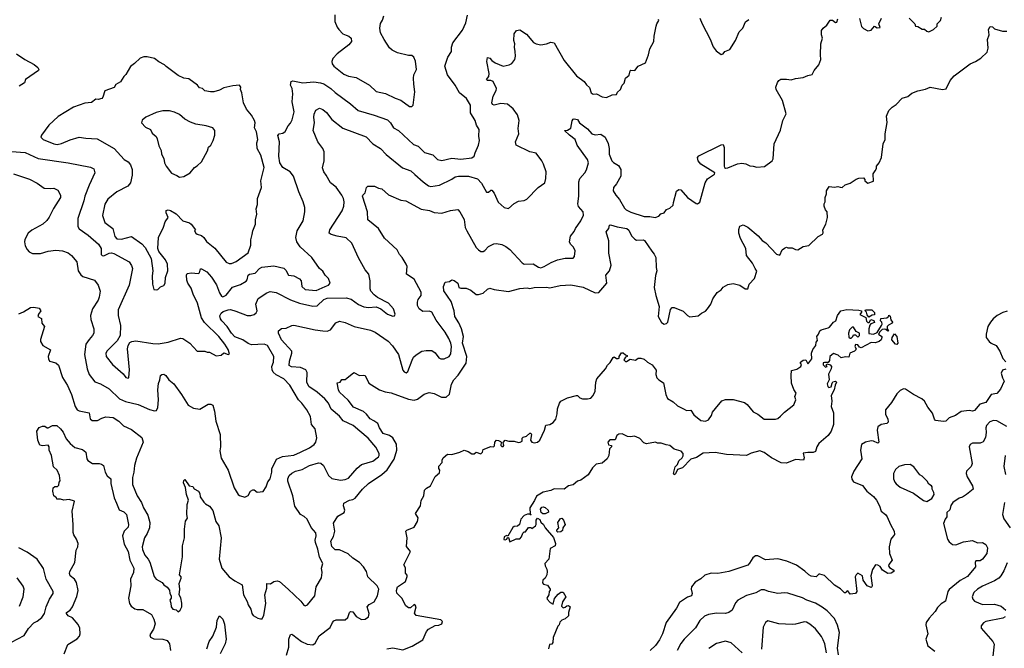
# Model space of a CAD drawing. Extents: x 1678759 to 1859541, y 384609 to 522867.
# Tile 28 of 256: x 1749109 to 1757962, y 388324 to 393972. Entities that reach past the tile are written whole.
import ezdxf

# ---------------------------------------------------------------- set-up
doc = ezdxf.new("R2010")
doc.units = 0

msp = doc.modelspace()

# ---------------------------------------------------------------- linework, layer by layer
at = {"layer": '0CON20XD'}
for points in [[(1749375, 392198), (1749352.9, 392167.1), (1749316.4, 392133.6), (1749218.3, 392081.7), (1749185, 392054.2), (1749155, 391997.5), (1749151.9, 391975), (1749158.7, 391938.7), (1749175.6, 391905.6), (1749195.7, 391885.7), (1749225, 391872), (1749295, 391871.9), (1749365, 391892.7), (1749435, 391900), (1749495, 391894.3), (1749545, 391875.6), (1749575, 391854), (1749622.9, 391795), (1749635.7, 391715), (1749658.5, 391678.5), (1749676.7, 391665), (1749781.2, 391631.2), (1749815.8, 391585.8), (1749832.3, 391532.3), (1749825, 391477.5), (1749815, 391451.2), (1749765.4, 391374.6), (1749744.5, 391315), (1749748.3, 391278.3), (1749775.7, 391195), (1749775.8, 391155.8), (1749765, 391133.8), (1749732.7, 391097.3), (1749702.9, 391055), (1749693.3, 390965), (1749715.7, 390835), (1749733.1, 390785), (1749785, 390717.5), (1749835, 390700.5), (1749912.5, 390655), (1750008.1, 390565), (1750061.7, 390541.7), (1750173.8, 390515), (1750275, 390468.6), (1750321.7, 390458.3), (1750338.6, 390461.4), (1750352.7, 390487.3), (1750357.1, 390555), (1750351.1, 390645), (1750357.3, 390702.7), (1750370.8, 390735), (1750373.9, 390776.1), (1750385.9, 390784.1), (1750405, 390785.8), (1750423.8, 390775), (1750451.2, 390735), (1750495, 390698.8), (1750564.2, 390605), (1750625, 390508.8), (1750671.2, 390481.2), (1750727.7, 390472.3), (1750805, 390516), (1750828.3, 390518.3), (1750845, 390507.5), (1750860.9, 390455), (1750872.2, 390365), (1750911.4, 390245), (1750915.8, 390135), (1750909.1, 390099.1), (1750922.2, 390032.2), (1750985, 389923.3), (1751038.8, 389765), (1751073.3, 389705), (1751085, 389696.7), (1751135, 389682.5), (1751165, 389697.5), (1751183.9, 389736.1), (1751205, 389747.5), (1751217, 389747), (1751245, 389727.5), (1751298.3, 389731.7), (1751326, 389775), (1751339.2, 389820.8), (1751360, 389845), (1751377.5, 389905), (1751377.5, 389935), (1751417.7, 390022.3), (1751472.4, 390047.6), (1751575, 390059.1), (1751633.5, 390086.5), (1751713.8, 390126.2), (1751756.7, 390155), (1751771.2, 390175), (1751782, 390215), (1751766, 390295), (1751734.3, 390335), (1751724.3, 390405), (1751690.6, 390465), (1751647.1, 390525), (1751615, 390557.5), (1751538.3, 390688.3), (1751483.5, 390745), (1751415, 390780.5), (1751387.8, 390805), (1751379.4, 390825), (1751377.2, 390855), (1751391.5, 390895), (1751394.2, 390945), (1751337.5, 391045), (1751307, 391057), (1751195, 391051.4), (1751163.3, 391063.3), (1751115, 391096.7), (1751045, 391121.6), (1751015, 391154.7), (1750976, 391216), (1750926.5, 391265), (1750914.3, 391285), (1750908, 391312), (1750922, 391335), (1750939.5, 391350.5), (1750985, 391366.1), (1751005, 391366.8), (1751053.8, 391353.8), (1751155, 391313.8), (1751186.3, 391313.7), (1751216.7, 391323.3), (1751235, 391338), (1751243.1, 391355), (1751231.1, 391415), (1751254.6, 391465.4), (1751331.7, 391518.3), (1751360.3, 391529.7), (1751415, 391520), (1751545, 391455.6), (1751624, 391424), (1751745, 391397.3), (1751785, 391401.8), (1751842.6, 391457.4), (1751875, 391471.1), (1752045, 391472.9), (1752090.8, 391460.8), (1752155, 391413.8), (1752205, 391392.1), (1752245, 391387.3), (1752315, 391391.9), (1752356.7, 391373.3), (1752415, 391327.1), (1752465, 391308.8), (1752478.3, 391311.7), (1752486.2, 391325), (1752470.8, 391375), (1752426.2, 391425), (1752325, 391475.8), (1752295, 391499.2), (1752265, 391534), (1752259.4, 391555), (1752261.9, 391625), (1752247.5, 391685), (1752215, 391723.3), (1752155, 391833.3), (1752096.2, 391965), (1752045, 392012), (1751965, 392025.6), (1751911.3, 392041.3), (1751891.2, 392055), (1751899.2, 392085), (1752008.8, 392255), (1752023.8, 392295), (1752025.9, 392334.1), (1752019.4, 392365), (1752005, 392394), (1751955, 392466.7), (1751904.7, 392504.7), (1751866.3, 392576.3), (1751842.7, 392605), (1751830.5, 392640.5), (1751846.1, 392705), (1751848.1, 392785), (1751834.2, 392815), (1751791.3, 392875), (1751746.7, 392975), (1751759.3, 393045), (1751752.5, 393095), (1751757.5, 393122.5), (1751772.3, 393157.7), (1751804.2, 393175.8), (1751835, 393165.6), (1751869.3, 393139.3), (1751915, 393074.2), (1752015, 392997.3), (1752225, 392920), (1752285, 392857.5), (1752353.4, 392813.4), (1752405, 392760), (1752551.7, 392641.7), (1752625, 392614), (1752660.7, 392580.7), (1752736.2, 392515), (1752785, 392479.2), (1752805, 392472.5), (1752883.3, 392485), (1752995, 392538.1), (1753025, 392560), (1753055, 392567.3), (1753145, 392564.5), (1753225, 392541.4), (1753262.2, 392502.2), (1753305, 392423.3), (1753325, 392421.2), (1753345, 392440), (1753355, 392440), (1753375, 392413.3), (1753411.2, 392331.2), (1753464.3, 392284.3), (1753505, 392276.2), (1753555, 392318.8), (1753595, 392341.2), (1753645, 392346.2), (1753670.5, 392359.5), (1753770, 392465), (1753830, 392505), (1753840, 392545), (1753843.6, 392603.6), (1753820, 392675), (1753803.8, 392705), (1753751.7, 392771.7), (1753697.5, 392785), (1753572, 392845), (1753567.1, 392875), (1753596.1, 392946.1), (1753592, 392995), (1753601.1, 393065), (1753585.5, 393115.5), (1753545, 393172), (1753495, 393214), (1753435, 393218.6), (1753375, 393202.5), (1753359.2, 393209.2), (1753354.2, 393225), (1753365.6, 393285), (1753394.2, 393335), (1753395.8, 393355), (1753367.1, 393415), (1753345, 393424.4), (1753316.7, 393426.7), (1753307.5, 393435), (1753327.6, 393462.4), (1753331.3, 393488.7), (1753309.2, 393595), (1753315, 393632.5), (1753335, 393626), (1753355, 393603.8), (1753385, 393584), (1753455, 393554), (1753510, 393565), (1753535, 393577.5), (1753562.5, 393615), (1753565.8, 393644.2), (1753565.7, 393685.7), (1753557.5, 393725), (1753560, 393755), (1753551.1, 393785), (1753556.2, 393845), (1753577.5, 393875), (1753605, 393881.2), (1753665, 393840.8), (1753727.9, 393767.9), (1753752.5, 393755), (1753795, 393746.9), (1753845, 393753.5), (1753885, 393770.5), (1753914.5, 393764.5), (1754004.4, 393605), (1754115, 393467.5), (1754184, 393415), (1754205, 393386.2), (1754233.8, 393363.8), (1754248.8, 393315), (1754265, 393302.5), (1754295, 393306.2), (1754345, 393280), (1754385, 393272.5), (1754435, 393297.5), (1754475, 393300), (1754485, 393320), (1754512.5, 393345), (1754527, 393383), (1754545, 393400), (1754557.5, 393445), (1754588, 393472), (1754597, 393513), (1754605, 393517.5), (1754640, 393515), (1754670, 393555), (1754737.5, 393585), (1754763.3, 393655), (1754775, 393710), (1754810, 393775), (1754813, 393823), (1754831.2, 393915), (1754836.7, 393935), (1754856.1, 393963.9), (1754853.3, 393975)], [(1749865, 391851.4), (1749914.5, 391875.5), (1749935, 391877.8), (1749955, 391871.4), (1750093.8, 391795), (1750113.4, 391763.4), (1750122.2, 391735), (1750094.1, 391585.9), (1749994.4, 391365), (1749995.7, 391315), (1750017.1, 391225), (1750011.4, 391135), (1749986, 391085), (1749894.4, 390995), (1749884.5, 390975), (1749886.7, 390945), (1749944.7, 390874.7), (1750039.7, 390789.7), (1750065, 390757.5), (1750085, 390750), (1750091.7, 390758.3), (1750096, 390825), (1750077.5, 391015), (1750084, 391045), (1750099.2, 391070.8), (1750118.8, 391081.2), (1750155, 391085.6), (1750305, 391060.9), (1750355, 391060), (1750445, 391075.6), (1750555, 391111.2), (1750575, 391106.2), (1750640, 391065), (1750705, 390992.5), (1750773, 390993), (1750793.6, 390983.6), (1750815, 390983.3), (1750877, 390953), (1750921.7, 390958.3), (1750945, 390977.5), (1750983.3, 390963.3), (1750995, 390970), (1750985, 391007.5), (1750955, 391055.8), (1750899.2, 391125), (1750772.1, 391252.1), (1750743.1, 391293.1), (1750708.9, 391425), (1750670, 391505), (1750651, 391561), (1750620, 391605), (1750610.7, 391630.7), (1750608.1, 391675), (1750615, 391690), (1750655, 391697.8), (1750715, 391691.2), (1750725, 391697.5), (1750735, 391733.3), (1750745, 391734), (1750792, 391705), (1750835, 391657.1), (1750878.8, 391588.8), (1750905, 391518.1), (1750925, 391486.9), (1750935, 391480.9), (1750965, 391497.3), (1751022.5, 391567.5), (1751095, 391593.8), (1751145, 391622.7), (1751154.1, 391635.9), (1751163.1, 391675), (1751175, 391684.4), (1751225, 391694.5), (1751265, 391737.5), (1751285, 391748.2), (1751395, 391760.6), (1751485, 391738.8), (1751502.1, 391722.1), (1751525.6, 391675.6), (1751575, 391670.5), (1751624, 391644), (1751638.9, 391625), (1751645.5, 391575), (1751675, 391548.5), (1751775, 391539.6), (1751855.3, 391574.7), (1751885, 391587.5), (1751901.2, 391605), (1751885, 391646.7), (1751855.7, 391675.7), (1751835, 391713.3), (1751805, 391736.2), (1751736, 391835), (1751631.3, 391931.3), (1751600.8, 391975), (1751593.1, 392015), (1751605.5, 392075), (1751657.5, 392165), (1751672.5, 392245), (1751671.9, 392285), (1751658.1, 392335), (1751618.9, 392425), (1751570.5, 392565), (1751540.6, 392605), (1751473.8, 392645), (1751449.5, 392685), (1751440.4, 392745), (1751445.6, 392875), (1751428.8, 392931.2), (1751440.8, 392945), (1751476.6, 392953.4), (1751495, 392966.2), (1751521.7, 393018.3), (1751545, 393042.5), (1751558.6, 393071.4), (1751578.6, 393145), (1751558.5, 393235), (1751565.5, 393305), (1751558.9, 393355), (1751544.3, 393385), (1751551.2, 393415), (1751565, 393422), (1751655, 393405.6), (1751755, 393412.7), (1751814.6, 393405.4), (1751842.5, 393395), (1751907.5, 393355), (1751945, 393318.1), (1752085, 393214.3), (1752151.2, 393155), (1752295, 393114.4), (1752415, 393072.5), (1752442.9, 393045), (1752471.4, 393001.4), (1752516.1, 392976.1), (1752650, 392850), (1752691.2, 392835), (1752714, 392815), (1752747.6, 392777.6), (1752825, 392756.7), (1752865, 392717.1), (1752905, 392708.1), (1752995, 392727.9), (1753075, 392718.2), (1753175, 392729.2), (1753196.7, 392745), (1753203.8, 392775), (1753236, 392845), (1753243.9, 392886.1), (1753238, 392925), (1753241.2, 392985), (1753216.7, 393025), (1753205.7, 393065), (1753161.1, 393135), (1753161.4, 393205), (1753125.8, 393265), (1753064, 393314), (1753024.4, 393384.4), (1752956, 393475), (1752933.3, 393555), (1752958.6, 393635), (1752990.8, 393685), (1752990.8, 393725), (1753004.3, 393765), (1753091.1, 393878.9), (1753121.1, 393945), (1753137, 394013)], [(1750591.2, 389395), (1750600, 389465), (1750617.7, 389492.3), (1750612.5, 389525), (1750614.3, 389615), (1750626, 389655), (1750609.2, 389705), (1750599.2, 389769.2), (1750581.7, 389811.7), (1750585, 389830), (1750595, 389840), (1750632.5, 389785), (1750666.1, 389776.1), (1750677, 389757), (1750715.9, 389735.9), (1750728, 389715), (1750733.3, 389685), (1750766.4, 389636.4), (1750780.7, 389620.7), (1750815, 389600), (1750845, 389563.3), (1750874.2, 389464.2), (1750899.2, 389425), (1750920, 389315), (1750903.4, 389123.4), (1750928.1, 389045), (1750994, 388965), (1751045, 388928.9), (1751110, 388895), (1751122.5, 388805), (1751156, 388745), (1751164, 388715), (1751188.8, 388675), (1751196.7, 388635), (1751208.3, 388618.3), (1751250, 388595), (1751275, 388587.5), (1751290, 388590), (1751305, 388620), (1751323.3, 388725), (1751314.3, 388805), (1751330, 388865), (1751332.5, 388905), (1751365, 388902.5), (1751395, 388922.5), (1751425, 388930), (1751445, 388924), (1751523.1, 388855), (1751637.8, 388747.8), (1751665, 388710), (1751675, 388706.7), (1751697.5, 388715), (1751763.3, 388795), (1751775.7, 388875), (1751822, 388958), (1751828.6, 389005), (1751822.9, 389045), (1751835.8, 389085), (1751803.9, 389143.9), (1751789.5, 389215), (1751769.2, 389275), (1751767.2, 389295), (1751775.5, 389335.5), (1751771.5, 389361.5), (1751729.4, 389409.4), (1751695, 389483.1), (1751668.3, 389508.3), (1751635, 389525.7), (1751582.2, 389602.2), (1751565.4, 389695), (1751520, 389825), (1751519.2, 389845), (1751530.8, 389875), (1751555, 389898.6), (1751588.8, 389915), (1751649.1, 389930.9), (1751715, 389965.5), (1751795, 389990.9), (1751816.6, 389986.6), (1751840.6, 389965), (1751886.5, 389875), (1751915, 389848.9), (1751993.4, 389833.4), (1752035, 389839.5), (1752065, 389852.5), (1752145, 389943.5), (1752183.6, 389976.3), (1752285.8, 390005.8), (1752335, 390043.1), (1752341.9, 390055), (1752342.5, 390075), (1752312.4, 390132.4), (1752241.7, 390211.7), (1752168.8, 390275), (1752106.2, 390326.2), (1752018.8, 390368.8), (1751985, 390408.2), (1751911.2, 390471.2), (1751885, 390525.7), (1751853.3, 390565), (1751785, 390624.1), (1751709.6, 390675), (1751691.2, 390715), (1751692.7, 390802.7), (1751681.1, 390825), (1751635, 390845.9), (1751553.8, 390853.8), (1751533.5, 390865), (1751534.6, 390904.6), (1751557.3, 390975), (1751554.7, 390994.7), (1751464.6, 391095), (1751436.2, 391155), (1751435, 391177.5), (1751462.7, 391197.3), (1751505, 391200), (1751555, 391225.6), (1751575, 391228.1), (1751765, 391184.5), (1751835, 391176.9), (1751875, 391174.4), (1751905, 391184.2), (1751952, 391248), (1751985, 391261.9), (1752035, 391251.9), (1752115.4, 391215.4), (1752262.8, 391182.8), (1752305, 391165.6), (1752421.9, 391081.9), (1752460.5, 391040.5), (1752515.5, 390965), (1752555, 390823.3), (1752565, 390808.8), (1752585, 390800), (1752599.4, 390810.6), (1752636.7, 390913.3), (1752651.5, 390938.5), (1752675, 390961.9), (1752725, 390992.2), (1752765, 391000), (1752815, 391000), (1752845, 390977.5), (1752878.8, 390935), (1752895, 390924), (1752925, 390925.6), (1752971.4, 390945), (1752985, 390970), (1752991.2, 391035), (1752986.4, 391065), (1752968.4, 391108.4), (1752935.5, 391165), (1752852.8, 391272.8), (1752815, 391343.1), (1752795, 391353.5), (1752735, 391349.6), (1752702.3, 391375), (1752686.7, 391405), (1752684.6, 391435), (1752692, 391458), (1752719.1, 391495), (1752720.5, 391525), (1752655, 391640.8), (1752588, 391685), (1752591.9, 391755), (1752585.5, 391775.5), (1752548.8, 391835), (1752523, 391863), (1752502.8, 391902.8), (1752389, 392009), (1752334.8, 392094.8), (1752238.8, 392175), (1752236.4, 392245), (1752191.9, 392385), (1752195, 392396.2), (1752216.2, 392415), (1752227.5, 392465), (1752240, 392475), (1752260, 392475), (1752300, 392475), (1752335, 392458), (1752365, 392452.5), (1752425, 392399.2), (1752535, 392350.6), (1752580, 392345), (1752718, 392268), (1752795, 392256.5), (1752835, 392240.9), (1752905, 392232.2), (1752981.7, 392258.3), (1753047.5, 392265), (1753068, 392245), (1753106.8, 392176.8), (1753115.8, 392105), (1753128.6, 392075), (1753214, 391925), (1753235, 391903.8), (1753255, 391890), (1753275, 391888), (1753292.1, 391897.9), (1753325, 391933.8), (1753372.4, 391957.6), (1753395, 391960), (1753445, 391951.9), (1753480, 391935), (1753515, 391905.7), (1753626.9, 391786.9), (1753646.2, 391776.2), (1753725, 391777.3), (1753775, 391747.3), (1753795, 391743.6), (1753825, 391753.3), (1753889.2, 391790.8), (1753945, 391814.5), (1754015, 391828.6), (1754085, 391828.8), (1754098.8, 391845), (1754104.1, 391894.1), (1754088.3, 391928.3), (1754062, 391955), (1754052, 391975), (1754062.3, 392027.7), (1754095, 392067.5), (1754106.2, 392095), (1754155.8, 392165), (1754180, 392215), (1754175.7, 392245), (1754134.7, 392294.7), (1754127.4, 392317.4), (1754135.8, 392385), (1754135.3, 392515), (1754144.8, 392545.2), (1754190.5, 392595), (1754206.8, 392623.2), (1754222.1, 392685), (1754214.5, 392715), (1754122.5, 392845), (1754104.6, 392894.6), (1754054, 392935), (1754007.5, 392975), (1754035, 392980), (1754064.2, 392995.8), (1754076.7, 393063.3), (1754085, 393076.7), (1754095, 393080), (1754125, 393073.8), (1754143.8, 393045), (1754215, 392992.5), (1754255, 392946.7), (1754285, 392937.8), (1754335, 392942.9), (1754372.9, 392915), (1754399.5, 392859.5), (1754410, 392815), (1754408.2, 392765), (1754434.8, 392704.8), (1754448.2, 392688.2), (1754493.2, 392663.2), (1754514.7, 392625), (1754513.5, 392565), (1754473.9, 392496.1), (1754447.5, 392465), (1754445.7, 392435), (1754468.6, 392395), (1754503.1, 392355), (1754547.4, 392277.4), (1754563, 392263), (1754605, 392242.5), (1754725, 392202.5), (1754775, 392202.5), (1754823, 392193), (1754855, 392207.5), (1754875, 392227.5), (1754903, 392237), (1754925, 392266.7), (1754955, 392277.5), (1754983.6, 392306.4), (1754988.8, 392328.8), (1755015, 392430), (1755035, 392447.5), (1755055, 392442.5), (1755115, 392373.3), (1755191.7, 392321.7), (1755205, 392317.5), (1755225, 392332.5), (1755271.4, 392505), (1755295, 392542.2), (1755357.3, 392582.7), (1755360, 392595), (1755233.1, 392675), (1755208.9, 392705), (1755202.5, 392735), (1755215, 392748), (1755415, 392848), (1755435, 392851.2), (1755443.9, 392823.9), (1755443.8, 392655), (1755445.5, 392645), (1755455, 392639.2), (1755475, 392641.6), (1755562.3, 392677.7), (1755603.6, 392683.6), (1755637.5, 392677.5), (1755675, 392657.5), (1755705, 392656.7), (1755737, 392647), (1755805, 392653.3), (1755875, 392702.5), (1755882.5, 392722.5), (1755894.3, 392855.7), (1755949.7, 392980.3), (1755970, 393065), (1756000, 393125), (1755967.5, 393245), (1755910, 393345), (1755908.8, 393365), (1755921.7, 393408.3), (1755934.1, 393425.9), (1755953.9, 393436.1), (1756002.7, 393437.3), (1756045, 393430.8), (1756085, 393444.2), (1756155, 393452.5), (1756195, 393471.2), (1756235, 393480), (1756252.5, 393515), (1756293.8, 393565), (1756314, 393615), (1756309.4, 393655), (1756313.1, 393755), (1756328.8, 393805), (1756320, 393835), (1756320, 393875), (1756332.5, 393895), (1756367.7, 393922.3), (1756395, 393966.7), (1756416.4, 393966.4), (1756445, 393947.5), (1756455, 393950), (1756465, 393980)], [(1751944, 394015), (1751943.8, 393955), (1751963.3, 393905), (1751977.5, 393885), (1752013.9, 393843.9), (1752043.3, 393833.3), (1752070, 393825), (1752090, 393805), (1752092.5, 393775), (1752067.5, 393745), (1751964.2, 393665.8), (1751925.9, 393624.1), (1751916.2, 393595), (1751920, 393575), (1751934, 393555), (1752025, 393483.1), (1752065, 393464.6), (1752135, 393453.5), (1752254.2, 393384.2), (1752315, 393327.3), (1752398.1, 393308.1), (1752485, 393265.6), (1752535, 393248.1), (1752615, 393193.3), (1752635, 393192.5)], [(1752635, 393192.5), (1752646.7, 393205), (1752663.3, 393325), (1752652.3, 393392.3), (1752651.2, 393445), (1752654.2, 393475.8), (1752676.5, 393525), (1752668.5, 393598.5), (1752653.8, 393635), (1752635, 393651.2), (1752605, 393651.2), (1752505, 393674.3), (1752458.3, 393698.3), (1752435, 393720), (1752385, 393792.5), (1752353.8, 393855), (1752348.8, 393895), (1752353.6, 393936.4), (1752371.7, 393968.3), (1752382.5, 394005)], [(1755225.6, 393985), (1755245.8, 393934.2), (1755317.2, 393797.2), (1755345, 393726.7), (1755370.5, 393690.5), (1755415, 393660), (1755433.6, 393666.4), (1755450, 393685), (1755495, 393702.5), (1755546.2, 393785), (1755577.7, 393862.3), (1755610, 393895), (1755635, 393952.5), (1755665, 393972.5)], [(1756661.2, 393981.2), (1756679.3, 393909.3), (1756695, 393892.5), (1756735, 393872.5), (1756765, 393877.5), (1756795, 393912.5), (1756818.3, 393898.3), (1756845, 393902.5), (1756833.3, 393935), (1756857.5, 393985)], [(1757106.7, 393985), (1757157.5, 393935), (1757165, 393912.5), (1757185, 393910), (1757225, 393887.5), (1757245, 393887.5), (1757265, 393870), (1757285, 393862.5), (1757325, 393882.5), (1757357.5, 393915), (1757360, 393935), (1757387.5, 393965), (1757396.1, 393993.9)], [(1754792.1, 391892.1), (1754814.2, 391865), (1754827.8, 391835), (1754831.1, 391745), (1754837.8, 391715), (1754825.5, 391674.5), (1754814.6, 391565), (1754828.2, 391495), (1754858.1, 391395), (1754850.8, 391305), (1754879.7, 391249.7), (1754905, 391235.8), (1754925, 391240.8), (1754935.4, 391254.6), (1754961.7, 391368.3), (1754975, 391386.2), (1754995, 391386.7), (1755075, 391353.8), (1755115, 391313.3), (1755135, 391302.5), (1755209.3, 391310.7), (1755240, 391335), (1755275, 391352.5), (1755295, 391372.5), (1755322.5, 391415), (1755342.5, 391465), (1755380.7, 391519.3), (1755416.4, 391543.6), (1755435, 391567.5), (1755475, 391593.3), (1755525, 391600), (1755585, 391586.2), (1755632.5, 391555), (1755656.1, 391553.9), (1755668.8, 391595), (1755717.5, 391645), (1755736.6, 391713.4), (1755722.1, 391735), (1755697.2, 391785), (1755643.2, 391853.2), (1755637.6, 391915), (1755590, 392005), (1755575.8, 392055), (1755574.2, 392085.8), (1755583.6, 392116.4), (1755615, 392130), (1755655, 392106.9), (1755748.4, 392028.4), (1755785, 391988.4), (1755817, 391967), (1755915, 391865.8), (1755945, 391857.5), (1755965, 391902.5), (1755985, 391920), (1756005, 391927.5), (1756015, 391922.5), (1756055, 391923.3), (1756085, 391906), (1756105.9, 391904.1), (1756155, 391932.5), (1756205, 391943.8), (1756290, 392025), (1756326.7, 392045), (1756333, 392057), (1756330, 392085), (1756358, 392135), (1756373.8, 392195), (1756370, 392245), (1756354.1, 392264.1), (1756343.8, 392295), (1756343.9, 392316.1), (1756352.5, 392335), (1756350, 392375), (1756363, 392407), (1756362.5, 392435), (1756388.3, 392471.7), (1756435, 392467.5), (1756465, 392472.5), (1756486.7, 392466.7), (1756505, 392463.3), (1756531.7, 392488.3), (1756575, 392502.5), (1756630.3, 392539.7), (1756655, 392548.8), (1756695, 392550), (1756707, 392537), (1756707.5, 392525), (1756735, 392503.3), (1756785, 392520), (1756783, 392587), (1756802.5, 392615), (1756812.5, 392635), (1756813.3, 392655), (1756837.5, 392685), (1756857, 392733), (1756871.9, 392855), (1756890.6, 392895), (1756890.6, 392945), (1756908.3, 393048.3), (1756903.3, 393105), (1756922.5, 393155), (1756953.8, 393185), (1756990.3, 393209.7), (1757045, 393266.2), (1757095, 393282.5), (1757129.3, 393310.7), (1757185, 393333.3), (1757255, 393347.5), (1757295, 393366.2), (1757405, 393344), (1757439.2, 393350.8), (1757475.8, 393425), (1757511.7, 393468.3), (1757656.2, 393575), (1757702.4, 393597.6), (1757750, 393625), (1757808.7, 393681.3), (1757817.1, 393715), (1757810.8, 393795), (1757827.5, 393835), (1757820.8, 393885), (1757835, 393910), (1757855, 393908.8), (1757875, 393890), (1757945, 393870), (1757985, 393867.5)], [(1749082, 393665), (1749155, 393613.3), (1749238.6, 393568.6), (1749273.4, 393543.4), (1749280.8, 393525), (1749278, 393515), (1749162.5, 393435), (1749151.2, 393405), (1749103.3, 393375)], [(1750335, 391543.3), (1750351.2, 391548.8), (1750375, 391572.5), (1750405, 391582.5), (1750415.8, 391605), (1750419.2, 391655), (1750441.9, 391715), (1750437.5, 391775), (1750421.1, 391815), (1750359.4, 391889.4), (1750351.1, 391915), (1750357.5, 392015), (1750403, 392107), (1750417.5, 392155), (1750443.3, 392195), (1750426.2, 392235), (1750425, 392257.5), (1750445, 392263.3), (1750466.1, 392256.1), (1750515, 392226.2), (1750575, 392163.3), (1750635, 392146.7), (1750650, 392135), (1750690, 392085), (1750680, 392075), (1750693.3, 392055), (1750705, 392044), (1750745, 392032), (1750765, 392016.2), (1750790.3, 391980.3), (1750865, 391918), (1750965, 391794), (1750992.1, 391782.1), (1751015, 391780.8), (1751055, 391798.6), (1751165, 391876.7), (1751188, 391945), (1751186.7, 391995), (1751200.7, 392040.7), (1751206.2, 392075), (1751230, 392135), (1751230.8, 392175), (1751242, 392225), (1751236.4, 392273.6), (1751247.7, 392312.3), (1751248.8, 392365), (1751283, 392463), (1751278.8, 392525), (1751306, 392645), (1751277.5, 392755), (1751244.1, 392815.9), (1751242.5, 392865), (1751250, 392895), (1751239.4, 392965), (1751221.1, 393001.1), (1751225.5, 393045), (1751220, 393065), (1751193.1, 393115), (1751149.1, 393169.1), (1751122.9, 393225), (1751106, 393315), (1751093.3, 393345), (1751096.4, 393366.4), (1751085, 393382.5), (1751025, 393378.8), (1750945, 393360), (1750905, 393338), (1750855, 393324), (1750825, 393323.8), (1750775, 393333.3), (1750752.5, 393352.5), (1750725, 393360), (1750707.5, 393385), (1750629.3, 393439.3), (1750586.1, 393446.1), (1750535, 393470), (1750425, 393550), (1750412.5, 393565), (1750361.7, 393591.7), (1750321.7, 393621.7), (1750255, 393637.5), (1750225, 393636.7), (1750193, 393627), (1750143, 393577), (1750105, 393550), (1750065, 393480), (1750045, 393460), (1750015, 393412.5), (1749975, 393390), (1749958.8, 393361.2), (1749875, 393332.5), (1749857.5, 393275), (1749847.5, 393265), (1749816.1, 393253.9), (1749795, 393257.5), (1749755, 393228.8), (1749695, 393222.5), (1749594.4, 393185.6), (1749455, 393102.5), (1749370, 393025), (1749306.1, 392933.9), (1749300, 392915), (1749320, 392895), (1749415, 392855.4), (1749445, 392849.6), (1749485, 392859.2), (1749563.2, 392893.2), (1749645, 392917.5), (1749705, 392907.1), (1749805, 392902.2), (1749958, 392815), (1750048.8, 392715), (1750084.3, 392694.3), (1750106.6, 392666.6), (1750119.2, 392625), (1750121.9, 392575), (1750104.5, 392505.5), (1750082.6, 392477.4), (1749983.8, 392426.2), (1749902.2, 392357.8), (1749874.5, 392315), (1749853.8, 392213.8), (1749875, 392150.8), (1749945.8, 392095.8), (1749966, 392025), (1749983.9, 392003.9), (1750025, 392000), (1750115, 392022.7), (1750207.8, 391957.8), (1750236.1, 391926.1), (1750291.5, 391825), (1750307.5, 391715), (1750301.7, 391671.7), (1750302.9, 391595), (1750316.7, 391546.7), (1750335, 391543.3)], [(1750545, 392557.5), (1750585, 392562.5), (1750642.5, 392595), (1750682.5, 392645), (1750705, 392657.5), (1750743.3, 392695), (1750797.7, 392792.3), (1750807.5, 392825), (1750826.7, 392845), (1750850, 392885), (1750863.3, 392935), (1750862.5, 392975), (1750845, 393000), (1750785, 393017.5), (1750693, 393033), (1750645, 393050.8), (1750595, 393079.2), (1750545, 393119.4), (1750499.8, 393139.8), (1750455, 393151.5), (1750395, 393153.6), (1750335, 393137.1), (1750243.4, 393096.6), (1750211.2, 393068.8), (1750203.8, 393045), (1750240, 393005), (1750284.2, 392984.2), (1750301.7, 392951.7), (1750335, 392921.2), (1750345, 392902.5), (1750359.1, 392839.1), (1750380, 392795), (1750384.5, 392764.5), (1750404.2, 392725), (1750410.8, 392685), (1750425, 392656.7), (1750475, 392593.8), (1750522.3, 392572.3), (1750545, 392557.5)], [(1749035, 392787.9), (1749159.2, 392779.2), (1749276.7, 392725), (1749545, 392685.6), (1749745, 392648), (1749775, 392631.2), (1749785.6, 392594.4), (1749733.5, 392485), (1749695.5, 392385), (1749687.3, 392345), (1749633.1, 392185), (1749632.9, 392115), (1749645, 392092.5), (1749725, 392036.9), (1749819.2, 391955), (1749841.9, 391915), (1749842.7, 391862.7), (1749851.9, 391851.9), (1749865, 391851.4)], [(1749055, 392585.5), (1749197.6, 392537.6), (1749265, 392504.3), (1749328.3, 392458.3), (1749385, 392454), (1749415, 392458.6), (1749450.9, 392440.9), (1749477.1, 392395), (1749475.7, 392375), (1749413.1, 392275), (1749375, 392198)], [(1751508.5, 388261.5), (1751529.6, 388335), (1751528.6, 388405), (1751545, 388447.5), (1751555, 388450), (1751565, 388443.8), (1751643.8, 388383.8), (1751695, 388361.5), (1751745, 388354.5), (1751765, 388370), (1751801.4, 388435), (1751900.6, 388509.4), (1751921.2, 388555), (1751935, 388571.1), (1751955, 388578.9), (1752035, 388578.6), (1752059.8, 388600.2), (1752075.7, 388644.3), (1752085, 388653.8), (1752105, 388650), (1752135, 388608), (1752182.8, 388582.8), (1752215, 388585.6), (1752245.6, 388605), (1752252.2, 388635), (1752233.8, 388695), (1752252.1, 388717.9), (1752295, 388742), (1752326.7, 388795), (1752339.2, 388855), (1752323.5, 388885), (1752238.9, 388965), (1752226.1, 389015), (1752200.4, 389055), (1752164.4, 389094.4), (1752105, 389134.1), (1752061.2, 389171.2), (1751985, 389209.5), (1751945, 389208), (1751917.2, 389237.2), (1751905.6, 389285), (1751931.5, 389328.5), (1751941.5, 389375), (1751931.2, 389448.8), (1751970.3, 389509.7), (1752026.2, 389545), (1752032, 389565), (1752020, 389605), (1752023, 389627), (1752073.3, 389655), (1752105, 389662), (1752125, 389674), (1752192.9, 389755), (1752245, 389804.5), (1752365, 389884.5), (1752413, 389927), (1752477.7, 390022.3), (1752501.4, 390105), (1752497.5, 390157.5), (1752465, 390213.8), (1752435, 390235.3), (1752376.9, 390255), (1752345.4, 390305), (1752329.2, 390345), (1752292.6, 390367.4), (1752261.2, 390385), (1752228.3, 390428.3), (1752201.7, 390451.7), (1752109.7, 390489.7), (1752061.9, 390551.9), (1751986, 390625), (1751974.3, 390645), (1751965, 390710), (1751990, 390715), (1752005, 390737.5), (1752035, 390740), (1752050.5, 390749.5), (1752115, 390803.3), (1752165, 390775.8), (1752205, 390779.2), (1752214.3, 390774.3), (1752247.5, 390705), (1752345, 390646.5), (1752395, 390628.2), (1752448, 390618), (1752605, 390561.5), (1752655, 390552.9), (1752685, 390561.4), (1752745, 390607.5), (1752792.3, 390622.3), (1752835, 390614.3), (1752901.4, 390581.4), (1752945, 390580.8), (1752973.6, 390606.4), (1752992.6, 390697.4), (1753014.1, 390735.9), (1753052.9, 390777.1), (1753124.4, 390885), (1753130, 390945), (1753089.8, 391065), (1753098.5, 391125), (1753083.1, 391195), (1753058.3, 391248.3), (1753022.5, 391305), (1753016.9, 391355), (1752989.7, 391439.7), (1752921.9, 391535), (1752918.8, 391575), (1752935, 391612.5), (1752975, 391620), (1752995, 391633.3), (1753015, 391628), (1753048.8, 391605), (1753056.7, 391566.7), (1753075, 391560), (1753125, 391560), (1753165, 391541.2), (1753215, 391503.3), (1753235, 391501.2), (1753275, 391513.8), (1753315, 391551.4), (1753335, 391560.6), (1753375, 391547.5), (1753505, 391529.2), (1753605, 391555.7), (1753672, 391562), (1753695, 391556), (1753735, 391564.2), (1753845, 391569.2), (1753875, 391561.4), (1753967.6, 391582.4), (1754065, 391590), (1754175, 391567.8), (1754285, 391517.1), (1754315, 391522), (1754388.6, 391605), (1754380, 391675), (1754412.5, 391715), (1754427.5, 391765), (1754407.8, 391875), (1754407.5, 391985), (1754383.3, 392065), (1754407.5, 392095), (1754412.5, 392125), (1754420, 392130), (1754480.4, 392110.4), (1754568, 392095), (1754585, 392080), (1754610.5, 392030.5), (1754639.1, 391999.1), (1754655, 391992.2), (1754715, 391993.3), (1754727.4, 391987.4), (1754792.1, 391892.1)], [(1749102.1, 391327.9), (1749145, 391346.9), (1749205, 391386.9), (1749235, 391390), (1749285, 391380), (1749300, 391355), (1749277.5, 391325), (1749273.8, 391305), (1749306, 391286), (1749308.8, 391245), (1749333.3, 391215), (1749295, 391097.5), (1749295, 391080), (1749316.2, 391045), (1749385.9, 391005.9), (1749366.7, 390945), (1749367.5, 390925), (1749377.5, 390905), (1749435, 390888), (1749457.9, 390867.9), (1749495.4, 390755.4), (1749538.9, 390685), (1749575.6, 390605), (1749607.1, 390495), (1749627.1, 390467.1), (1749645, 390458.2), (1749735, 390439.2), (1749743.8, 390385), (1749760.7, 390370.7), (1749809.7, 390370.3), (1749847.3, 390392.7), (1749882.4, 390402.4), (1749948.4, 390398.4), (1750000, 390365), (1750041.7, 390321.7), (1750115, 390289.4), (1750207.9, 390217.9), (1750218.1, 390175), (1750158.3, 390031.7), (1750141.8, 389965), (1750136.7, 389905), (1750122.1, 389857.9), (1750123.3, 389795), (1750166.5, 389695), (1750204.5, 389635), (1750222.7, 389585), (1750260.2, 389520.2), (1750278.2, 389455), (1750276.5, 389405), (1750256.2, 389353.8), (1750231.1, 389315), (1750210.5, 389235), (1750212, 389212), (1750235, 389162), (1750265.3, 389125.3), (1750278.5, 389098.5), (1750317.7, 388967.7), (1750336.4, 388946.4), (1750390, 388915), (1750405, 388893.3), (1750433.9, 388873.9), (1750457, 388847), (1750460, 388815), (1750470, 388795), (1750470, 388775), (1750460, 388755), (1750469.3, 388729.3), (1750471.2, 388695), (1750485, 388676.7), (1750515, 388670), (1750535, 388652.5), (1750552.5, 388665), (1750566.2, 388695), (1750568.3, 388728.3), (1750557, 388777), (1750542.5, 388805), (1750550, 388855), (1750542, 388905), (1750562.5, 388955), (1750562.5, 388965), (1750547.5, 388985), (1750572, 389145), (1750572, 389245), (1750592, 389315), (1750591.2, 389395)], [(1752411.1, 388318.9), (1752465, 388326.7), (1752555, 388310.4), (1752638.1, 388341.9), (1752735, 388398.6), (1752766.4, 388475), (1752784.2, 388495.8), (1752845, 388529.2), (1752877.9, 388532.1), (1752906, 388545), (1752912, 388565), (1752895, 388579.2), (1752675, 388618.8), (1752659.3, 388639.3), (1752673.3, 388695), (1752665, 388712.5), (1752655, 388717.5), (1752623.6, 388686.4), (1752605, 388686.7), (1752581.2, 388705), (1752543.8, 388775), (1752500.7, 388819.3), (1752496.4, 388843.6), (1752505, 388876.7), (1752577.5, 388925), (1752591.7, 388968.3), (1752591.7, 388981.7), (1752578.3, 388998.3), (1752577, 389047), (1752563.3, 389075), (1752622.5, 389195), (1752588.3, 389238.3), (1752593.3, 389315), (1752580, 389375), (1752590, 389385), (1752655, 389413.3), (1752687, 389463), (1752693.3, 389495), (1752667.5, 389535), (1752712, 389605), (1752718.3, 389651.7), (1752743.8, 389695), (1752750, 389745), (1752766.2, 389763.8), (1752803.8, 389785), (1752843.8, 389866.2), (1752885, 389900), (1752887.5, 389925), (1752878.3, 389938.3), (1752878.3, 389961.7), (1752908.3, 389991.7), (1752907.5, 390015), (1752917.5, 390035), (1752955, 390066.7), (1752995, 390066.2), (1753067.5, 390085), (1753105, 390104), (1753143, 390093), (1753175, 390072), (1753195, 390071.2), (1753215, 390086.7), (1753255, 390070), (1753270, 390085), (1753275, 390110), (1753345, 390137.5), (1753370, 390135), (1753377, 390143), (1753382.5, 390175), (1753395, 390192.5), (1753415, 390191.2), (1753431.7, 390181.7), (1753437.5, 390175), (1753434.2, 390145), (1753445, 390136.2), (1753455, 390136.7), (1753461.2, 390145), (1753457.5, 390172.5), (1753475, 390193.3), (1753506.1, 390186.1), (1753555, 390186.2), (1753595, 390172), (1753610, 390175), (1753627.5, 390185), (1753628.3, 390211.7), (1753635, 390220), (1753665, 390230), (1753695, 390257.5), (1753705, 390257.5), (1753712.5, 390245), (1753702.5, 390195), (1753713.3, 390175), (1753735, 390169.2), (1753766.2, 390175), (1753785.7, 390195), (1753827.1, 390285), (1753840.7, 390329.3), (1753876.1, 390333.9), (1753906.6, 390353.4), (1753928.6, 390381.4), (1753941.7, 390431.7), (1753944.4, 390475), (1753961.5, 390525), (1753974.7, 390545.3), (1754035, 390575.6), (1754115, 390596.2), (1754125.9, 390595.9), (1754146.7, 390575), (1754170, 390565), (1754214.4, 390564.4), (1754245, 390571.9), (1754264.6, 390595.4), (1754284.4, 390635), (1754290, 390715), (1754299.2, 390745), (1754376, 390835), (1754395, 390868.8), (1754419.4, 390890.6), (1754445, 390936.7), (1754455, 390942.5), (1754475, 390927.5), (1754491.7, 390928.3), (1754498.3, 390931.7), (1754500, 390945), (1754521.7, 390978.3), (1754535, 390980), (1754555, 390960), (1754570, 390955), (1754570, 390945), (1754555, 390940), (1754540, 390915), (1754555, 390900), (1754565, 390900), (1754597, 390923), (1754645, 390912.5), (1754670.5, 390929.5), (1754695, 390932), (1754725, 390921.2), (1754755, 390893.3), (1754795, 390870), (1754831.7, 390821.7), (1754828, 390785), (1754838.8, 390755), (1754855.7, 390735.7), (1754897.7, 390707.7), (1754917.5, 390605), (1754935, 390568.8), (1754985, 390538), (1755025, 390503.8), (1755085, 390471.2), (1755105, 390461.2), (1755142.5, 390462.5), (1755170.3, 390420.3), (1755235, 390371.9), (1755275, 390365.6), (1755302.4, 390377.6), (1755330, 390415), (1755338.9, 390445), (1755365, 390479.2), (1755423.8, 390546.2), (1755455, 390559.5), (1755525, 390559.5), (1755625, 390531.8), (1755649.4, 390515), (1755705, 390447.5), (1755745, 390427.5), (1755802.9, 390382.9), (1755905, 390381.9), (1755925, 390389.2), (1755949.8, 390410.2), (1755984.7, 390445.3), (1756069.1, 390510.9), (1756088.8, 390555), (1756080, 390585), (1756091.2, 390615), (1756068.3, 390648.3), (1756048.9, 390705), (1756044.4, 390775), (1756048.8, 390821.2), (1756097.3, 390832.7), (1756132.5, 390855), (1756140, 390875), (1756130, 390885), (1756130, 390895), (1756155, 390913.3), (1756176.4, 390916.4), (1756195, 390880), (1756205, 390890), (1756232.5, 390925), (1756230, 390975), (1756241.7, 391008.3), (1756266.7, 391045), (1756270, 391075), (1756281.7, 391088.3), (1756277.5, 391125), (1756292.5, 391145), (1756302.5, 391175), (1756314.2, 391185.8), (1756378, 391202), (1756389.5, 391210.5), (1756425, 391253.3), (1756446.7, 391265), (1756462, 391315), (1756492.5, 391355), (1756545, 391367.5), (1756655, 391363.3), (1756677.5, 391355), (1756677.5, 391345), (1756661.7, 391321.7), (1756716.7, 391296.7), (1756723, 391263), (1756735, 391250), (1756748.3, 391251.7), (1756762.5, 391277.5), (1756789.3, 391269.3), (1756795, 391250), (1756761.7, 391238.3), (1756753, 391227), (1756743, 391193), (1756743, 391153), (1756785, 391147.5), (1756820, 391160), (1756857.5, 391225)], [(1756857.5, 391225), (1756862.5, 391235), (1756860, 391255), (1756850, 391265), (1756851.7, 391288.3), (1756907, 391293), (1756920, 391305), (1756923, 391317), (1756937, 391307), (1756942.5, 391275), (1756957.5, 391255), (1756952.5, 391245), (1756921.7, 391228.3), (1756910, 391215), (1756907.5, 391195), (1756920, 391175), (1756915, 391172.5), (1756897.5, 391187.5), (1756885, 391190), (1756863, 391187), (1756843.3, 391166.7), (1756830, 391145), (1756860, 391125), (1756860, 391115), (1756853.6, 391096.4), (1756838.3, 391081.7), (1756800.7, 391069.3), (1756765, 391071.2), (1756675.7, 391024.3), (1756658.8, 391028.8), (1756645, 391050), (1756625, 391052.5), (1756617.5, 391035), (1756630, 391015), (1756626.2, 391005), (1756615, 390994), (1756572.5, 390975), (1756565, 390940), (1756535, 390942.5), (1756494, 390934), (1756467.7, 390957.7), (1756425, 390972.5), (1756392.5, 390945), (1756389.3, 390910.7), (1756378.3, 390891.7), (1756345, 390892.5), (1756335, 390887.5), (1756335, 390870), (1756355, 390850), (1756370, 390855), (1756360, 390865), (1756365, 390880), (1756395, 390870), (1756407.5, 390855), (1756406.4, 390833.6), (1756381.7, 390788.3), (1756387.5, 390735), (1756370.7, 390699.3), (1756376.7, 390675), (1756385, 390666.7), (1756405, 390672.5), (1756413, 390707), (1756421.7, 390718.3), (1756445, 390722.5), (1756452.5, 390715), (1756440.7, 390689.3), (1756433.8, 390645), (1756404.3, 390595), (1756411.2, 390545), (1756405.8, 390495), (1756425, 390440), (1756427.5, 390335), (1756406.9, 390275), (1756378.1, 390235), (1756294.2, 390165), (1756276, 390135), (1756265, 390093.3), (1756245, 390082.5), (1756195.8, 390084.2), (1756153.6, 390076.4), (1756161.2, 390035), (1756155.8, 390014.2), (1756085, 390018.8), (1756005, 389987.5), (1755955, 389989.2), (1755868.8, 390035), (1755802.1, 390082.1), (1755765, 390096.9), (1755685, 390078), (1755645, 390057.5), (1755465, 390065.6), (1755362.7, 390082.7), (1755255, 390078.1), (1755195, 390039.2), (1755145, 390022), (1755070, 389945), (1755025, 389930), (1755005, 389890), (1754995, 389882.5), (1754987.5, 389895), (1755003.3, 389955), (1755022.5, 389975), (1755035, 390007.5), (1755065.9, 390034.1), (1755075.8, 390054.2), (1755075.5, 390075.5), (1755055.4, 390095.4), (1754995, 390113.1), (1754955, 390146.7), (1754920.9, 390150.9), (1754876.1, 390166.1), (1754845, 390166), (1754825, 390175.7), (1754745, 390160), (1754720, 390170), (1754685, 390207.5), (1754652.5, 390225), (1754635, 390230), (1754605, 390223.8), (1754575, 390227.5), (1754525, 390250), (1754495, 390247.5), (1754477.5, 390235), (1754462.5, 390197.5), (1754415, 390196.2), (1754398.8, 390175), (1754403.3, 390153.3), (1754430, 390145), (1754430, 390135), (1754413, 390117), (1754406.7, 390055), (1754390, 390025), (1754345, 389986.7), (1754293.2, 389976.8), (1754260, 389945), (1754219.1, 389880.9), (1754155, 389834.3), (1754125, 389824.2), (1754085, 389793.3), (1754045, 389783.8), (1754005, 389752.5), (1753915, 389755.7), (1753885, 389741.2), (1753815, 389727.1), (1753755, 389692), (1753738.6, 389651.4), (1753697.5, 389585), (1753700, 389530), (1753708.3, 389521.7), (1753700, 389530), (1753675, 389530), (1753645, 389516.7), (1753613.8, 389485), (1753602.5, 389435), (1753585, 389422.5), (1753555, 389416.7), (1753542.3, 389407.7), (1753498.3, 389331.7), (1753485, 389336.2), (1753464, 389325), (1753461.2, 389301.2), (1753475, 389297.5), (1753490, 389305), (1753495, 389320), (1753505, 389320), (1753515, 389280), (1753573, 389307), (1753605, 389307.5), (1753622.5, 389325), (1753631.7, 389358.3), (1753645, 389370), (1753658.3, 389371.7), (1753685, 389410), (1753705, 389410), (1753715, 389400), (1753746.4, 389423.6), (1753752.5, 389435), (1753754, 389476), (1753765, 389492.5), (1753785, 389482.5), (1753796.4, 389456.4), (1753817.5, 389435), (1753833.3, 389405), (1753908.3, 389318.3), (1753926.7, 389265), (1753922.5, 389245), (1753879.3, 389220.7), (1753866.2, 389125), (1753832, 389085), (1753833.3, 389065), (1753850, 389035), (1753852.5, 389015), (1753847.5, 388985), (1753832.5, 388955), (1753813.3, 388935), (1753810.7, 388910.7), (1753819.3, 388899.3), (1753855, 388890), (1753880, 388855), (1753880, 388845), (1753870, 388835), (1753867, 388803), (1753850, 388775), (1753852.5, 388765), (1753877.5, 388735), (1753905, 388720), (1753919.3, 388770.7), (1753950.5, 388809.5), (1753975, 388827.5), (1753995, 388827.5), (1754020, 388785), (1753989.3, 388740.7), (1753981.7, 388701.7), (1753995, 388688.8), (1754015, 388693.3), (1754030, 388705), (1754045, 388707.5), (1754060, 388695), (1754043.8, 388645), (1754042.5, 388615), (1754015, 388587.5), (1753985, 388577.5), (1753965, 388560), (1753960, 388535), (1753948.3, 388521.7), (1753905, 388420), (1753902.5, 388375), (1753895, 388360), (1753871.7, 388358.3), (1753865, 388320)], [(1756745, 391300), (1756729.3, 391319.3), (1756722.5, 391345), (1756710, 391355), (1756715, 391366.2), (1756770, 391365), (1756795, 391340), (1756795, 391320), (1756773, 391317), (1756745, 391300)], [(1757986.6, 391353.4), (1757949.1, 391340.9), (1757897.4, 391312.6), (1757862.9, 391285), (1757836.7, 391255), (1757815.5, 391215), (1757798.1, 391145), (1757799.2, 391115), (1757825, 391080), (1757845, 391064), (1757888, 391045), (1757922.4, 390992.4), (1757948, 390928), (1757975, 390896.2)], [(1756585, 391110), (1756600, 391125), (1756605, 391140), (1756625, 391140), (1756645, 391120), (1756660, 391135), (1756660, 391155), (1756631.7, 391171.7), (1756605, 391210), (1756595, 391210), (1756570, 391185), (1756560, 391155), (1756565, 391120), (1756575, 391110), (1756585, 391110)], [(1756995, 391052), (1756982.5, 391055), (1756950, 391095), (1756952.5, 391115), (1756975, 391150), (1756996.4, 391126.4), (1757006.2, 391065), (1756995, 391052)], [(1757975, 390830.8), (1757945.8, 390824.2), (1757934, 390795), (1757944.5, 390754.5), (1757960, 390725), (1757928.8, 390651.2), (1757895, 390612), (1757845, 390603.3), (1757797, 390533), (1757742.7, 390517.3), (1757695, 390459.4), (1757675, 390454.6), (1757645, 390460.6), (1757575, 390451.2), (1757524.2, 390415.8), (1757466.7, 390395), (1757435, 390363.8), (1757415, 390360.8), (1757345, 390371.2), (1757335, 390382.5), (1757316.6, 390436.6), (1757275, 390489.4), (1757245, 390543.1), (1757220, 390565), (1757145, 390602.9), (1757075, 390652.5), (1757055, 390656), (1757025, 390639.2), (1756995, 390609.2), (1756948.3, 390531.7), (1756892.5, 390465), (1756892.9, 390425), (1756914.4, 390385), (1756919.2, 390355), (1756905, 390342.9), (1756855.7, 390334.3), (1756825, 390312.5), (1756820, 390285), (1756833.3, 390175), (1756825, 390166.7), (1756785, 390185.8), (1756765, 390188.6), (1756712.7, 390177.3), (1756676.7, 390155), (1756668, 390105), (1756680, 390025), (1756610.5, 389915), (1756589.4, 389865), (1756592.6, 389842.6), (1756605, 389819.2), (1756687.1, 389787.1), (1756725, 389735.7), (1756785, 389688.9), (1756814.4, 389655), (1756841.1, 389605), (1756855, 389556.7), (1756895, 389526), (1756910, 389505), (1756938, 389435), (1756971.2, 389375), (1756973.8, 389345), (1756965.6, 389334.4), (1756941.4, 389305), (1756927.1, 389235), (1756930.8, 389175), (1756954.2, 389115), (1756923, 389077), (1756922, 389065), (1756929.5, 389049.5), (1756970, 389025), (1756967.5, 389015), (1756945, 388998.8), (1756915, 388996.7), (1756866.7, 389025), (1756845, 389058.8), (1756825, 389070), (1756805, 389072.5), (1756778.3, 389031.7), (1756762.5, 388975), (1756773.3, 388886.7), (1756772.5, 388875), (1756765, 388870), (1756728.8, 388885), (1756694, 388935), (1756686, 388975), (1756645, 389000), (1756628.8, 388985), (1756622, 388965), (1756635.8, 388835), (1756625, 388817.5), (1756575, 388810), (1756555, 388840), (1756540, 388835), (1756538.3, 388821.7), (1756525, 388822.5), (1756488.8, 388858.8), (1756435, 388891.9), (1756345, 388978.1), (1756305, 388991.2), (1756295, 388988.8), (1756270, 388965), (1756225, 388972.9), (1756203.7, 388983.7), (1756167.8, 389017.8), (1756095, 389070.8), (1756007.3, 389107.3), (1755926.6, 389126.6), (1755815, 389120), (1755745, 389154.3), (1755725, 389154.3), (1755702.6, 389137.4), (1755672.6, 389087.4), (1755655, 389071.9), (1755485, 389013.5), (1755385, 388994.4), (1755325, 388998), (1755269.5, 388980.5), (1755233, 388947), (1755183.3, 388916.7), (1755150, 388875), (1755146, 388855), (1755155.8, 388815), (1755150, 388795), (1755115, 388782.9), (1755041.4, 388735), (1755014.4, 388685), (1754920.6, 388555), (1754889.1, 388455), (1754860.9, 388399.1), (1754825, 388350), (1754777.1, 388305)], [(1749510, 388275), (1749542.1, 388357.9), (1749625, 388410), (1749646.6, 388433.4), (1749652.5, 388455), (1749649.4, 388505), (1749636.3, 388536.3), (1749585, 388597.5), (1749544.6, 388614.6), (1749528.8, 388635), (1749530, 388645), (1749564.4, 388665.6), (1749584.5, 388695.5), (1749621.8, 388788.2), (1749636.4, 388843.6), (1749621.4, 388915), (1749600.8, 388945), (1749562, 388975), (1749556, 388995), (1749558.8, 389015), (1749603.8, 389095), (1749616.2, 389205), (1749631.2, 389235), (1749636.2, 389265), (1749620, 389305), (1749595, 389342.5), (1749589.2, 389365), (1749591.2, 389435), (1749582, 389555), (1749602.5, 389645), (1749555, 389660), (1749505, 389654), (1749475, 389663.3), (1749443.6, 389663.6), (1749440, 389675), (1749417.5, 389695), (1749407.5, 389735), (1749410, 389765), (1749425, 389777.5), (1749448.3, 389778.3), (1749461.7, 389788.3), (1749463.3, 389815), (1749471.7, 389828.3), (1749466.7, 389875), (1749446.2, 389925), (1749413.3, 389955), (1749395.7, 390055.7), (1749374.1, 390104.1), (1749374.1, 390134.1), (1749365, 390150), (1749315, 390143.3), (1749290, 390150), (1749272, 390195), (1749264.2, 390275), (1749285, 390308.6), (1749315, 390320.8), (1749335, 390319.2), (1749355, 390303.8), (1749365, 390303.3), (1749405, 390325.7), (1749442.5, 390325), (1749477.5, 390295), (1749499.2, 390265), (1749525.7, 390205), (1749562.8, 390162.8), (1749605, 390128.1), (1749675, 390110.8), (1749705, 390086.7), (1749712.9, 390025), (1749721.4, 390011.4), (1749765, 389985.6), (1749825, 389983.8), (1749845, 389978.8), (1749862.5, 389965), (1749878, 389905), (1749894.3, 389874.3), (1749927.5, 389845), (1749930, 389805), (1749957.5, 389675), (1749978.3, 389628.3), (1750005, 389568.8), (1750045, 389549.2), (1750069.4, 389525), (1750087.5, 389435), (1750085, 389412), (1750048.5, 389375), (1750032.7, 389335), (1750048.5, 389258.5), (1750083.5, 389195), (1750099.1, 389115), (1750136.1, 389043.9), (1750132.7, 389005), (1750106.2, 388945), (1750108.7, 388885), (1750086.9, 388775), (1750096, 388726), (1750111.3, 388701.3), (1750145, 388679.1), (1750165, 388672.7), (1750215, 388671.2), (1750295, 388628.6), (1750316.1, 388586.1), (1750326.7, 388545), (1750312.2, 388495), (1750280, 388445), (1750284.2, 388425), (1750315, 388408.5), (1750395, 388406.9), (1750433.9, 388393.9), (1750455.5, 388365), (1750464.6, 388305)], [(1757985, 390316.2), (1757895, 390367.3), (1757865, 390371.8), (1757831.8, 390358.2), (1757801.9, 390325), (1757795.6, 390305), (1757798.2, 390261.8), (1757792.4, 390217.6), (1757772.4, 390177.6), (1757745, 390165.5), (1757675, 390167.1), (1757656, 390155), (1757646, 390135), (1757674.5, 389985), (1757663, 389957), (1757622.5, 389915), (1757620, 389895), (1757629.2, 389865), (1757677.5, 389785), (1757683.3, 389755), (1757623.3, 389705), (1757585, 389682), (1757555, 389672), (1757498.8, 389635), (1757482.3, 389607.7), (1757472.3, 389567.7), (1757446.2, 389545), (1757446.2, 389505), (1757431.2, 389485), (1757415.8, 389445), (1757450, 389305), (1757465, 389280), (1757495, 389256.2), (1757525, 389253.8), (1757595, 389280.8), (1757675, 389291.4), (1757722.4, 389272.4), (1757765, 389274.2), (1757795.5, 389255.5), (1757811.2, 389225), (1757804.2, 389175), (1757765, 389124), (1757745, 389110), (1757730.7, 389110.7), (1757705, 389110), (1757700, 389095), (1757702, 389055), (1757632, 388968), (1757565, 388933.3), (1757466.9, 388853.1), (1757455, 388833.3), (1757432.3, 388747.7), (1757395, 388723.8), (1757360.3, 388689.7), (1757340.8, 388655), (1757285.7, 388595), (1757259.2, 388555), (1757258, 388535), (1757275.6, 388455), (1757258.1, 388405), (1757275.9, 388345.9), (1757338.8, 388298.8)], [(1757265, 389644), (1757311.7, 389668.3), (1757332.5, 389705), (1757330, 389725), (1757313.3, 389755), (1757313.3, 389775), (1757307.5, 389785), (1757285, 389797.5), (1757270, 389825), (1757225, 389870), (1757202.3, 389882.3), (1757148.8, 389955), (1757115, 389973.8), (1757065, 389972), (1757015, 389956.2), (1756985, 389930), (1756966.7, 389895), (1756966, 389845), (1756978.8, 389815), (1756991.3, 389801.3), (1757025, 389772), (1757145, 389717.5), (1757235, 389650.8), (1757265, 389644)], [(1757971.2, 390055), (1757957.3, 389957.3), (1757974.2, 389885)], [(1757964.4, 389635), (1757946.2, 389525), (1757957.9, 389487.9), (1758014.5, 389405)], [(1753812, 389532), (1753796.7, 389545), (1753792, 389575), (1753805, 389593.3), (1753815, 389596.2), (1753835, 389588.8), (1753860, 389565), (1753862.5, 389547.5), (1753835, 389533.3), (1753812, 389532)], [(1753948.3, 389368.3), (1753940, 389375), (1753940, 389385), (1753957.5, 389405), (1753947.5, 389455), (1753970.7, 389489.3), (1753985, 389492.5), (1754000, 389475), (1754012.5, 389435), (1753992.5, 389405), (1753988.3, 389381.7), (1753975, 389370), (1753948.3, 389368.3)], [(1749035, 388378.9), (1749150.8, 388439.2), (1749188.7, 388501.3), (1749235, 388553.8), (1749265, 388568), (1749308.6, 388601.4), (1749332.8, 388637.2), (1749346.4, 388695), (1749378.1, 388765), (1749409.2, 388815), (1749410.6, 388835), (1749348.2, 388945), (1749322.2, 389042.2), (1749267.5, 389125), (1749175, 389188.1), (1749101.2, 389225)], [(1757987.4, 389092.6), (1757959.1, 389020.9), (1757932.2, 388975), (1757912.5, 388955), (1757875, 388930), (1757765, 388883.1), (1757720, 388855), (1757689.2, 388825), (1757674.2, 388785), (1757678, 388765), (1757695, 388748), (1757765, 388716.7), (1757875, 388720.5), (1757935, 388702.9), (1757975.6, 388665)], [(1749106.9, 388703.1), (1749140.6, 388785), (1749148.9, 388855), (1749140.7, 388880.7), (1749086.3, 388956.3)], [(1756470, 388265), (1756461.8, 388325), (1756480.9, 388465), (1756462.8, 388532.8), (1756435, 388592), (1756369.1, 388659.1), (1756325, 388692.5), (1756265, 388728.5), (1756186, 388755), (1756146.5, 388776.5), (1756015, 388817.8), (1755985, 388822.5), (1755925, 388816), (1755843.3, 388833.3), (1755805, 388850), (1755775, 388847.8), (1755726.9, 388823.1), (1755645, 388798.1), (1755566.7, 388755), (1755545, 388733.3), (1755515, 388667.5), (1755484.2, 388645.8), (1755455, 388635.7), (1755375, 388640.5), (1755303, 388627), (1755267.4, 388612.6), (1755225.8, 388575), (1755185, 388508), (1755083.9, 388406.1), (1755053.3, 388366.7), (1755021.1, 388305)], [(1750791.1, 388318.9), (1750813.5, 388385), (1750845, 388432.5), (1750877.7, 388512.3), (1750884.5, 388575.5), (1750905, 388616.7), (1750935, 388586.2), (1750951.7, 388541.7), (1750965.4, 388405), (1750957.9, 388365), (1750911.8, 388275)], [(1756362, 388282), (1756348.8, 388365), (1756335, 388398.8), (1756319.1, 388429.1), (1756265, 388497.5), (1756215, 388541.9), (1756185, 388557.3), (1756165, 388560.6), (1756085, 388539.2), (1756055, 388537.5), (1755935, 388544.6), (1755835, 388570), (1755815.5, 388554.5), (1755794.4, 388515), (1755780, 388315)], [(1757970, 388605), (1757950, 388595), (1757795, 388563.1), (1757775, 388552), (1757753.8, 388525), (1757753.8, 388505), (1757858, 388385), (1757869.7, 388359.7), (1757857.3, 388225)], [(1755605, 388284.4), (1755505, 388372), (1755455, 388388.6), (1755375, 388365.6), (1755305, 388322.5)]]:
    msp.add_lwpolyline(points, dxfattribs=at)

doc.saveas('drawing.dxf')
